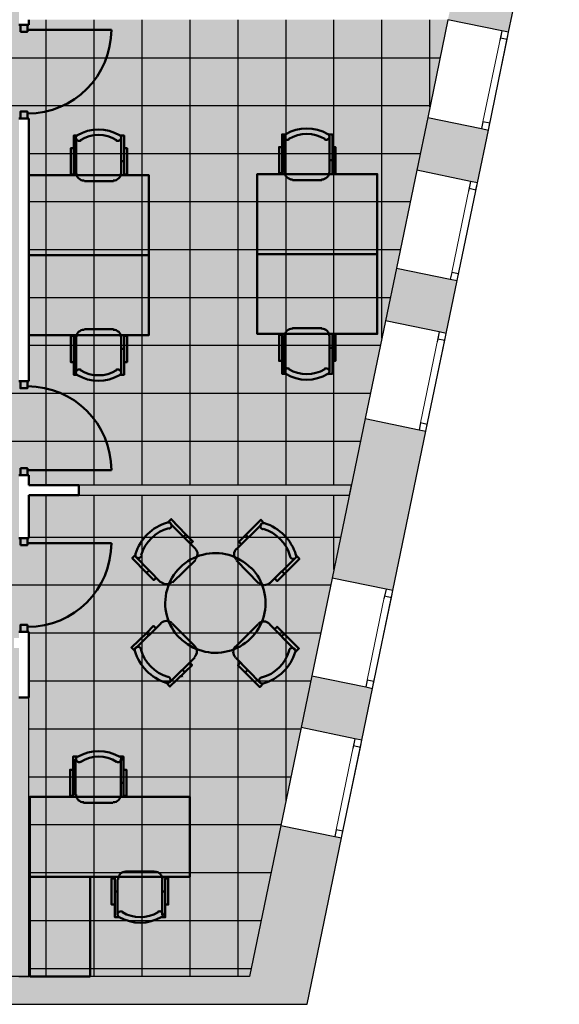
# Model space of a CAD drawing. Header units: metres. Extents: x -1 to 430, y -6 to 34.
# Tile 21 of 22: x 421.41 to 426.82, y 12.84 to 22.7. Entities that reach past the tile are written whole.
import ezdxf

# ---------------------------------------------------------------- set-up
doc = ezdxf.new("R2010")
doc.units = ezdxf.units.M
doc.linetypes.add('CONTINUA', pattern=[0])
doc.linetypes.add('PUNKT', pattern=[6.35, 0, -6.35])
for name, color, linetype, lineweight in [('3D P1 MURS EXISTENTS', 7, 'CONTINUA', 25), ('3D P1 MURS NOUS', 7, 'CONTINUA', 25), ('P1 MOBLES', 7, 'CONTINUA', 25), ('P1 PAVIMENT', 7, 'CONTINUA', 25)]:
    doc.layers.add(name, color=color, linetype=linetype, lineweight=lineweight)

# ---------------------------------------------------------------- blocks, each defined once
blk = doc.blocks.new('OBJETO_COMPLEJO_2')
at = {"layer": 'P1 MOBLES', "color": 202, "linetype": 'CONTINUA', "lineweight": 50, "transparency": 33554687}
for p, q in [((421.9742, 14.9397), (421.9742, 15.2953)), ((422.4271, 15.2953), (422.4271, 14.9397)), ((421.9488, 15.0583), (421.9742, 15.0583)), ((422.4525, 15.0583), (422.4271, 15.0583)), ((422.3467, 14.8593), (422.0546, 14.8593)), ((422.4737, 14.1693), (422.7615, 14.1693)), ((422.3933, 13.7375), (422.3933, 14.0889)), ((422.842, 14.0889), (422.842, 13.7375)), ((422.3679, 13.9703), (422.3933, 13.9703)), ((422.8716, 13.9703), (422.842, 13.9703))]:
    blk.add_line(p, q, dxfattribs=at)
for points in [[(421.9488, 15.1895), (421.9191, 15.1895), (421.9191, 14.927), (421.9488, 14.927), (421.9488, 15.3207), (421.9911, 15.3207)], [(421.9925, 15.3238), (421.9875, 15.3197), (421.9836, 15.3149), (421.9808, 15.3095), (421.979, 15.3037), (421.9784, 15.2977), (421.9789, 15.2916), (421.9806, 15.2857), (421.9836, 15.28), (421.9876, 15.2751), (421.9924, 15.2711), (421.9978, 15.2682), (422.0035, 15.2664), (422.0095, 15.2657), (422.0156, 15.2661), (422.0216, 15.2678), (422.0273, 15.2707)], [(422.3825, 15.2707), (422.3882, 15.2678), (422.3941, 15.2661), (422.4002, 15.2657), (422.4062, 15.2664), (422.412, 15.2682), (422.4174, 15.2711), (422.4221, 15.2751), (422.4262, 15.28), (422.4291, 15.2857), (422.4308, 15.2916), (422.4314, 15.2977), (422.4307, 15.3037), (422.429, 15.3095), (422.4261, 15.3149), (422.4222, 15.3197), (422.4173, 15.3238)], [(422.4525, 15.1895), (422.4821, 15.1895), (422.4821, 14.927), (422.4525, 14.927), (422.4525, 15.3207), (422.4144, 15.3207)], [(421.9784, 14.9418), (421.98, 14.9261), (421.9846, 14.9114), (421.9918, 14.8981), (422.0013, 14.8865), (422.0129, 14.8769), (422.0262, 14.8697), (422.0409, 14.8651), (422.0567, 14.8635)], [(422.3488, 14.8635), (422.3646, 14.8651), (422.3793, 14.8697), (422.3926, 14.8769), (422.4042, 14.8865), (422.4137, 14.8981), (422.421, 14.9114), (422.4255, 14.9261), (422.4271, 14.9418)], [(422.3679, 13.8391), (422.334, 13.8391), (422.334, 14.1016), (422.3679, 14.1016), (422.3679, 13.7121), (422.406, 13.7121)], [(422.4771, 14.1697), (422.4613, 14.1681), (422.4466, 14.1635), (422.4333, 14.1563), (422.4217, 14.1467), (422.4121, 14.1351), (422.4049, 14.1218), (422.4003, 14.1071), (422.3987, 14.0913)], [(422.8432, 14.0913), (422.8417, 14.1071), (422.8371, 14.1218), (422.8299, 14.1351), (422.8203, 14.1467), (422.8087, 14.1563), (422.7954, 14.1635), (422.7807, 14.1681), (422.7649, 14.1697)], [(422.8716, 13.8391), (422.9012, 13.8391), (422.9012, 14.1016), (422.8716, 14.1016), (422.8716, 13.7121), (422.8293, 13.7121)], [(422.4434, 13.7667), (422.4377, 13.7696), (422.4317, 13.7713), (422.4257, 13.7717), (422.4196, 13.771), (422.4139, 13.7692), (422.4085, 13.7663), (422.4037, 13.7623), (422.3997, 13.7574), (422.3968, 13.7517), (422.395, 13.7458), (422.3945, 13.7397), (422.3951, 13.7337), (422.3969, 13.7279), (422.3998, 13.7225), (422.4037, 13.7177), (422.4086, 13.7136)], [(422.8334, 13.7136), (422.8383, 13.7177), (422.8422, 13.7225), (422.8451, 13.7279), (422.8468, 13.7337), (422.8475, 13.7397), (422.847, 13.7458), (422.8452, 13.7517), (422.8423, 13.7574), (422.8383, 13.7623), (422.8335, 13.7663), (422.8281, 13.7692), (422.8224, 13.771), (422.8163, 13.7717), (422.8103, 13.7713), (422.8043, 13.7696), (422.7986, 13.7667)]]:
    blk.add_lwpolyline(points, dxfattribs=at)
for points in [[(421.517, 14.1185), (423.1171, 14.1185), (423.1171, 14.9186), (421.517, 14.9186), (421.517, 14.1185)], [(422.1181, 13.1195), (421.517, 13.1195), (421.517, 14.1185), (422.1181, 14.1185), (422.1181, 13.1195)]]:
    blk.add_lwpolyline(points, close=True, dxfattribs=at)
for centre, radius, start, end in [((422.205, 14.9591), 0.4167, 59.57412, 120.44483), ((422.205, 14.9802), 0.3405, 58.25817, 121.76464), ((422.6209, 14.0741), 0.4167, 239.57365, 300.44552), ((422.6209, 14.053), 0.3405, 238.25814, 301.76508)]:
    blk.add_arc(centre, radius, start, end, dxfattribs=at)
blk = doc.blocks.new('OBJETO_COMPLEJO_3')
at = {"layer": 'P1 MOBLES', "color": 202, "linetype": 'CONTINUA', "lineweight": 50, "transparency": 33554687}
for p, q in [((424.0661, 21.1751), (424.0661, 21.5265)), ((424.5148, 21.5265), (424.5148, 21.1751)), ((424.0407, 21.2937), (424.0661, 21.2937)), ((424.5444, 21.2937), (424.5148, 21.2937)), ((424.4386, 21.0947), (424.1465, 21.0947))]:
    blk.add_line(p, q, dxfattribs=at)
for points in [[(424.0407, 21.4249), (424.0111, 21.4249), (424.0111, 21.1624), (424.0407, 21.1624), (424.0407, 21.5519), (424.0788, 21.5519)], [(424.0753, 21.5563), (424.0704, 21.5522), (424.0664, 21.5474), (424.0636, 21.542), (424.0618, 21.5362), (424.0612, 21.5302), (424.0617, 21.5241), (424.0634, 21.5182), (424.0664, 21.5125), (424.0704, 21.5075), (424.0752, 21.5036), (424.0806, 21.5007), (424.0863, 21.4989), (424.0923, 21.4982), (424.0984, 21.4986), (424.1044, 21.5003), (424.1101, 21.5032)], [(424.4653, 21.5032), (424.471, 21.5003), (424.4769, 21.4986), (424.483, 21.4982), (424.489, 21.4989), (424.4948, 21.5007), (424.5002, 21.5036), (424.505, 21.5075), (424.509, 21.5125), (424.5119, 21.5182), (424.5136, 21.5241), (424.5142, 21.5302), (424.5135, 21.5362), (424.5118, 21.542), (424.5089, 21.5474), (424.505, 21.5522), (424.5001, 21.5563)], [(424.5444, 21.4249), (424.5741, 21.4249), (424.5741, 21.1624), (424.5444, 21.1624), (424.5444, 21.5519), (424.5021, 21.5519)], [(424.0654, 21.1785), (424.067, 21.1628), (424.0716, 21.1481), (424.0788, 21.1348), (424.0884, 21.1232), (424.1, 21.1136), (424.1133, 21.1064), (424.128, 21.1018), (424.1438, 21.1002)], [(424.4359, 21.1002), (424.4516, 21.1018), (424.4663, 21.1064), (424.4796, 21.1136), (424.4912, 21.1232), (424.5008, 21.1348), (424.508, 21.1481), (424.5126, 21.1628), (424.5142, 21.1785)]]:
    blk.add_lwpolyline(points, dxfattribs=at)
blk.add_lwpolyline([(424.9931, 20.3539), (423.792, 20.3539), (423.792, 21.154), (424.9931, 21.154), (424.9931, 20.3539)], close=True, dxfattribs=at)
for centre, radius, start, end in [((424.2878, 21.1958), 0.4167, 59.57383, 120.44578), ((424.2878, 21.2169), 0.3405, 58.2581, 121.76492)]:
    blk.add_arc(centre, radius, start, end, dxfattribs=at)
blk = doc.blocks.new('OBJETO_COMPLEJO_4')
at = {"layer": 'P1 MOBLES', "color": 202, "linetype": 'CONTINUA', "lineweight": 50, "transparency": 33554687}
for p, q in [((424.0661, 19.5327), (424.0661, 19.1813)), ((424.4386, 19.6131), (424.1465, 19.6131)), ((424.5148, 19.1813), (424.5148, 19.5327)), ((424.0407, 19.4141), (424.0661, 19.4141)), ((424.5444, 19.4141), (424.5148, 19.4141))]:
    blk.add_line(p, q, dxfattribs=at)
blk.add_lwpolyline([(424.9931, 20.3539), (423.792, 20.3539), (423.792, 19.5538), (424.9931, 19.5538), (424.9931, 20.3539)], close=True, dxfattribs=at)
for points in [[(424.0407, 19.2829), (424.0111, 19.2829), (424.0111, 19.5454), (424.0407, 19.5454), (424.0407, 19.1559), (424.0788, 19.1559)], [(424.0654, 19.5292), (424.067, 19.545), (424.0716, 19.5597), (424.0788, 19.573), (424.0884, 19.5846), (424.1, 19.5942), (424.1133, 19.6014), (424.128, 19.606), (424.1438, 19.6076)], [(424.4359, 19.6076), (424.4516, 19.606), (424.4663, 19.6014), (424.4796, 19.5942), (424.4912, 19.5846), (424.5008, 19.573), (424.508, 19.5597), (424.5126, 19.545), (424.5142, 19.5292)], [(424.5444, 19.2829), (424.5741, 19.2829), (424.5741, 19.5454), (424.5444, 19.5454), (424.5444, 19.1559), (424.5021, 19.1559)], [(424.0753, 19.1515), (424.0704, 19.1556), (424.0664, 19.1604), (424.0636, 19.1658), (424.0618, 19.1716), (424.0612, 19.1776), (424.0617, 19.1837), (424.0634, 19.1896), (424.0664, 19.1953), (424.0704, 19.2003), (424.0752, 19.2042), (424.0806, 19.2071), (424.0863, 19.2089), (424.0923, 19.2096), (424.0984, 19.2092), (424.1044, 19.2075), (424.1101, 19.2046)], [(424.4653, 19.2046), (424.471, 19.2075), (424.4769, 19.2092), (424.483, 19.2096), (424.489, 19.2089), (424.4948, 19.2071), (424.5002, 19.2042), (424.505, 19.2003), (424.509, 19.1953), (424.5119, 19.1896), (424.5136, 19.1837), (424.5142, 19.1776), (424.5135, 19.1716), (424.5118, 19.1658), (424.5089, 19.1604), (424.505, 19.1556), (424.5001, 19.1515)]]:
    blk.add_lwpolyline(points, dxfattribs=at)
for centre, radius, start, end in [((424.2878, 19.512), 0.4167, 239.55422, 300.42617), ((424.2878, 19.4909), 0.3405, 238.23508, 301.7419)]:
    blk.add_arc(centre, radius, start, end, dxfattribs=at)
blk = doc.blocks.new('OBJETO_COMPLEJO_5')
at = {"layer": 'P1 MOBLES', "color": 202, "linetype": 'CONTINUA', "lineweight": 50, "transparency": 33554687}
for p, q in [((421.9811, 21.1641), (421.9811, 21.5154)), ((422.4298, 21.5154), (422.4298, 21.1641)), ((421.9557, 21.2826), (421.9811, 21.2826)), ((422.4594, 21.2826), (422.4298, 21.2826)), ((422.3536, 21.0836), (422.0615, 21.0836))]:
    blk.add_line(p, q, dxfattribs=at)
for points in [[(421.9557, 21.4138), (421.9261, 21.4138), (421.9261, 21.1514), (421.9557, 21.1514), (421.9557, 21.5408), (421.9938, 21.5408)], [(421.9903, 21.5452), (421.9854, 21.5411), (421.9815, 21.5363), (421.9786, 21.5309), (421.9769, 21.5252), (421.9762, 21.5191), (421.9767, 21.5131), (421.9785, 21.5071), (421.9814, 21.5014), (421.9854, 21.4965), (421.9902, 21.4925), (421.9956, 21.4896), (422.0013, 21.4878), (422.0074, 21.4871), (422.0134, 21.4876), (422.0194, 21.4892), (422.0251, 21.4921)], [(422.3803, 21.4921), (422.386, 21.4892), (422.392, 21.4876), (422.398, 21.4871), (422.4041, 21.4878), (422.4098, 21.4896), (422.4152, 21.4925), (422.42, 21.4965), (422.424, 21.5014), (422.4269, 21.5071), (422.4287, 21.5131), (422.4292, 21.5191), (422.4285, 21.5252), (422.4268, 21.5309), (422.4239, 21.5363), (422.42, 21.5411), (422.4151, 21.5452)], [(422.4594, 21.4138), (422.4891, 21.4138), (422.4891, 21.1514), (422.4594, 21.1514), (422.4594, 21.5408), (422.4171, 21.5408)], [(421.9805, 21.1675), (421.982, 21.1517), (421.9866, 21.137), (421.9938, 21.1237), (422.0034, 21.1121), (422.015, 21.1025), (422.0283, 21.0953), (422.043, 21.0908), (422.0588, 21.0892)], [(422.3509, 21.0892), (422.3667, 21.0908), (422.3814, 21.0953), (422.3947, 21.1025), (422.4062, 21.1121), (422.4158, 21.1237), (422.423, 21.137), (422.4276, 21.1517), (422.4292, 21.1675)]]:
    blk.add_lwpolyline(points, dxfattribs=at)
blk.add_lwpolyline([(422.7082, 20.3428), (421.507, 20.3428), (421.507, 21.1429), (422.7082, 21.1429), (422.7082, 20.3428)], close=True, dxfattribs=at)
for centre, radius, start, end in [((422.2028, 21.1847), 0.4167, 59.57383, 120.44578), ((422.2028, 21.2059), 0.3405, 58.2581, 121.76492)]:
    blk.add_arc(centre, radius, start, end, dxfattribs=at)
blk = doc.blocks.new('OBJETO_COMPLEJO_6')
at = {"layer": 'P1 MOBLES', "color": 202, "linetype": 'CONTINUA', "lineweight": 50, "transparency": 33554687}
for p, q in [((422.3536, 19.602), (422.0615, 19.602)), ((421.9811, 19.5216), (421.9811, 19.1702)), ((422.4298, 19.1702), (422.4298, 19.5216)), ((421.9557, 19.4031), (421.9811, 19.4031)), ((422.4594, 19.4031), (422.4298, 19.4031))]:
    blk.add_line(p, q, dxfattribs=at)
blk.add_lwpolyline([(422.7082, 20.3428), (421.507, 20.3428), (421.507, 19.5428), (422.7082, 19.5428), (422.7082, 20.3428)], close=True, dxfattribs=at)
for points in [[(421.9557, 19.2718), (421.9261, 19.2718), (421.9261, 19.5343), (421.9557, 19.5343), (421.9557, 19.1448), (421.9938, 19.1448)], [(421.9805, 19.5182), (421.982, 19.534), (421.9866, 19.5487), (421.9938, 19.562), (422.0034, 19.5736), (422.015, 19.5831), (422.0283, 19.5903), (422.043, 19.5949), (422.0588, 19.5965)], [(422.3509, 19.5965), (422.3667, 19.5949), (422.3814, 19.5903), (422.3947, 19.5831), (422.4062, 19.5736), (422.4158, 19.562), (422.423, 19.5487), (422.4276, 19.534), (422.4292, 19.5182)], [(422.4594, 19.2718), (422.4891, 19.2718), (422.4891, 19.5343), (422.4594, 19.5343), (422.4594, 19.1448), (422.4171, 19.1448)], [(421.9903, 19.1404), (421.9854, 19.1445), (421.9815, 19.1493), (421.9786, 19.1547), (421.9769, 19.1605), (421.9762, 19.1665), (421.9767, 19.1726), (421.9785, 19.1786), (421.9814, 19.1842), (421.9854, 19.1892), (421.9902, 19.1931), (421.9956, 19.196), (422.0013, 19.1979), (422.0074, 19.1986), (422.0134, 19.1981), (422.0194, 19.1964), (422.0251, 19.1935)], [(422.3803, 19.1935), (422.386, 19.1964), (422.392, 19.1981), (422.398, 19.1986), (422.4041, 19.1979), (422.4098, 19.196), (422.4152, 19.1931), (422.42, 19.1892), (422.424, 19.1842), (422.4269, 19.1786), (422.4287, 19.1726), (422.4292, 19.1665), (422.4285, 19.1605), (422.4268, 19.1547), (422.4239, 19.1493), (422.42, 19.1445), (422.4151, 19.1404)]]:
    blk.add_lwpolyline(points, dxfattribs=at)
for centre, radius, start, end in [((422.2028, 19.501), 0.4167, 239.55422, 300.42617), ((422.2028, 19.4798), 0.3405, 238.23508, 301.7419)]:
    blk.add_arc(centre, radius, start, end, dxfattribs=at)
blk = doc.blocks.new('TRAMA_1')
at = {"layer": 'P1 PAVIMENT', "linetype": 'CONTINUA', "lineweight": 25, "transparency": 33554687}
for points in [[(422.6338, 21.6), (422.64, 21.6063), (422.6463, 21.6), (422.64, 21.5938)], [(425.0337, 21.6), (425.04, 21.6063), (425.0462, 21.6), (425.04, 21.5938)], [(422.6338, 19.2), (422.64, 19.2063), (422.6463, 19.2), (422.64, 19.1937)], [(422.6338, 16.8), (422.64, 16.8062), (422.6463, 16.8), (422.64, 16.7938)], [(422.6338, 14.4), (422.64, 14.4062), (422.6463, 14.4), (422.64, 14.3938)]]:
    blk.add_hatch(color=7, dxfattribs=at).paths.add_polyline_path(points, flags=16)
at = {"layer": 'P1 PAVIMENT', "color": 7, "linetype": 'CONTINUA', "lineweight": 25, "transparency": 33554687}
for p, q in [((421.68, 21.6), (421.68, 22.7007)), ((422.16, 21.6), (422.16, 22.7007)), ((422.64, 21.6), (422.64, 22.7007)), ((423.12, 21.6), (423.12, 22.7007)), ((423.6, 21.6), (423.6, 22.7007)), ((424.08, 21.6), (424.08, 22.7007)), ((424.56, 21.6), (424.56, 22.7007)), ((425.04, 21.6), (425.04, 22.7007)), ((425.52, 21.8279), (425.52, 22.7007)), ((420, 22.32), (422.4, 22.32)), ((422.4, 22.32), (424.8, 22.32)), ((424.8, 22.32), (425.622, 22.32)), ((420, 21.84), (422.4, 21.84)), ((422.4, 21.84), (424.8, 21.84)), ((424.8, 21.84), (425.5225, 21.84)), ((421.68, 19.2), (421.68, 21.6)), ((422.16, 19.2), (422.16, 21.6)), ((422.64, 19.2), (422.64, 21.6)), ((423.12, 19.2), (423.12, 21.6)), ((423.6, 19.2), (423.6, 21.6)), ((424.08, 19.2), (424.08, 21.6)), ((424.56, 19.2), (424.56, 21.6)), ((425.04, 19.5117), (425.04, 21.6)), ((421.507, 21.36), (422.4, 21.36)), ((422.4, 21.36), (424.8, 21.36)), ((424.8, 21.36), (425.423, 21.36)), ((421.507, 20.88), (422.4, 20.88)), ((422.4, 20.88), (424.8, 20.88)), ((424.8, 20.88), (425.3236, 20.88)), ((421.507, 20.4), (422.4, 20.4)), ((422.4, 20.4), (424.8, 20.4)), ((424.8, 20.4), (425.2241, 20.4)), ((421.507, 19.92), (422.4, 19.92)), ((422.4, 19.92), (424.8, 19.92)), ((424.8, 19.92), (425.1246, 19.92)), ((421.507, 19.44), (422.4, 19.44)), ((422.4, 19.44), (424.8, 19.44)), ((424.8, 19.44), (425.0251, 19.44)), ((421.68, 18.0395), (421.68, 19.2)), ((422.16, 18.0395), (422.16, 19.2)), ((422.64, 18.0395), (422.64, 19.2)), ((423.12, 18.0395), (423.12, 19.2)), ((423.6, 18.0395), (423.6, 19.2)), ((424.08, 18.0395), (424.08, 19.2)), ((424.56, 18.0395), (424.56, 19.2)), ((422.4, 18.96), (424.8, 18.96)), ((424.8, 18.96), (424.9257, 18.96)), ((422.4, 18.48), (424.8, 18.48)), ((424.8, 18.48), (424.8262, 18.48)), ((421.68, 16.8), (421.68, 17.9395)), ((422.16, 16.8), (422.16, 17.9395)), ((422.64, 16.8), (422.64, 17.9395)), ((423.12, 16.8), (423.12, 17.9395)), ((423.6, 16.8), (423.6, 17.9395)), ((424.08, 16.8), (424.08, 17.9395)), ((424.56, 17.1956), (424.56, 17.9395)), ((421.507, 17.52), (422.4, 17.52)), ((422.4, 17.52), (424.6272, 17.52)), ((422.4, 17.04), (424.5278, 17.04)), ((421.68, 14.4), (421.68, 16.8)), ((422.16, 14.4), (422.16, 16.8)), ((422.64, 14.4), (422.64, 16.8)), ((423.12, 14.4), (423.12, 16.8)), ((423.6, 14.4), (423.6, 16.8)), ((424.08, 14.8794), (424.08, 16.8)), ((421.507, 16.56), (422.4, 16.56)), ((422.4, 16.56), (424.4283, 16.56)), ((421.507, 16.08), (422.4, 16.08)), ((422.4, 16.08), (424.3288, 16.08)), ((421.507, 15.6), (422.4, 15.6)), ((422.4, 15.6), (424.2293, 15.6)), ((421.507, 15.12), (422.4, 15.12)), ((422.4, 15.12), (424.1299, 15.12)), ((421.507, 14.64), (422.4, 14.64)), ((422.4, 14.64), (424.0304, 14.64)), ((421.68, 13.1206), (421.68, 14.4)), ((422.16, 13.1206), (422.16, 14.4)), ((422.64, 13.1206), (422.64, 14.4)), ((423.12, 13.1206), (423.12, 14.4)), ((423.6, 13.1206), (423.6, 14.4)), ((421.507, 14.16), (422.4, 14.16)), ((422.4, 14.16), (423.9309, 14.16)), ((421.507, 13.68), (422.4, 13.68)), ((422.4, 13.68), (423.8314, 13.68)), ((421.507, 13.2), (422.4, 13.2)), ((422.4, 13.2), (423.732, 13.2))]:
    blk.add_line(p, q, dxfattribs=at)
for points in [[(420, 18.96), (421.1695, 18.96), (421.1695, 18.96), (421.374, 18.96), (421.374, 18.96), (422.4, 18.96)], [(420, 18.48), (421.1106, 18.48), (421.1106, 18.48), (421.3508, 18.48), (421.3508, 18.48), (422.4, 18.48)], [(420, 17.04), (421.2812, 17.04), (421.2812, 17.04), (422.4, 17.04)]]:
    blk.add_lwpolyline(points, dxfattribs=at)

msp = doc.modelspace()

# ---------------------------------------------------------------- hatches: boundary and pattern name
at = {"layer": '3D P1 MURS EXISTENTS', "linetype": 'CONTINUA', "lineweight": 18, "true_color": 0xa0a0a0, "transparency": 33554687}
for points in [[(425.7009, 22.7009), (426.308, 22.5751), (426.6404, 24.179), (426.0333, 24.3048)], [(426.1051, 21.5959), (425.498, 21.7217), (425.3883, 21.1925), (425.9954, 21.0667)], [(425.0759, 19.685), (425.683, 19.5591), (425.7925, 20.0875), (425.1854, 20.2133)], [(425.4801, 18.5799), (424.873, 18.7058), (424.5422, 17.1097), (425.1493, 16.9839)], [(424.2317, 15.6115), (424.8388, 15.4857), (424.9464, 16.0047), (424.3393, 16.1305)], [(424.2907, 12.8406), (424.6359, 14.5065), (424.0288, 14.6323), (423.6575, 12.8406)], [(398.2417, 12.8406), (423.6575, 12.8406), (423.7155, 13.1206), (398.2972, 13.1206)]]:
    msp.add_hatch(color=253, dxfattribs=at).paths.add_polyline_path(points)
at = {"layer": '3D P1 MURS NOUS', "linetype": 'CONTINUA', "lineweight": 18, "true_color": 0x006e00, "transparency": 33554687}
for points in [[(422.007, 17.9395), (424.7142, 17.9395), (424.7349, 18.0395), (422.007, 18.0395)], [(421.407, 15.9116), (421.407, 13.1206), (421.507, 13.1206), (421.507, 15.9116)]]:
    msp.add_hatch(color=96, dxfattribs=at).paths.add_polyline_path(points)
at = {"layer": 'P1 PAVIMENT', "linetype": 'CONTINUA', "lineweight": 25, "true_color": 0xa8d1ff, "transparency": 33554687}
h = msp.add_hatch(color=141, dxfattribs=at)
h.paths.add_polyline_path([(410.8472, 18.0827), (410.5993, 18.2166), (410.5542, 18.2441), (410.5897, 18.3045), (410.6341, 18.2774), (410.8788, 18.1451), (411.1301, 18.0259), (411.3873, 17.9199), (411.6497, 17.8276), (411.9165, 17.7491), (412.1871, 17.6847), (412.4607, 17.6346), (412.7365, 17.5988), (413.0138, 17.5776), (413.3066, 17.5705), (413.3066, 21.3124), (412.6165, 21.2595), (411.2065, 20.8204), (411.2066, 20.8197), (410.3864, 20.7495), (409.747, 21.1763), (409.747, 18.3096), (409.7493, 18.3096), (409.7493, 18.2396), (409.747, 18.2396), (409.747, 18.1095), (409.627, 18.1095), (409.627, 22.0762), (409.5179, 22.1774), (409.3185, 22.3439), (409.1106, 22.4998), (408.8949, 22.6445), (408.6719, 22.7778), (408.4422, 22.8992), (408.2065, 23.0084), (407.9654, 23.1051), (407.7196, 23.1891), (407.507, 23.2495), (407.51, 23.2607), (407.507, 23.2617), (407.507, 24.1595), (406.177, 24.1595), (406.177, 23.4195), (404.2866, 23.4195), (404.2866, 23.5195), (404.3366, 23.5195), (404.3366, 28.0782), (401.2607, 28.0782), (400.3575, 23.5195), (403.3466, 23.5195), (403.3466, 23.4195), (400.3377, 23.4195), (399.0648, 16.995), (399.9816, 16.8917), (399.9704, 16.7924), (399.0453, 16.8966), (398.2972, 13.1206), (400.936, 13.1206), (400.936, 13.4555), (400.9022, 13.4677), (400.872, 13.4852), (400.8452, 13.5077), (400.8227, 13.5345), (400.8053, 13.5647), (400.7933, 13.5976), (400.7872, 13.632), (400.7872, 13.6669), (400.7933, 13.7014), (400.8053, 13.7342), (400.8227, 13.7645), (400.8452, 13.7912), (400.872, 13.8137), (400.9022, 13.8312), (400.936, 13.8435), (400.936, 16.6836), (400.9045, 16.6871), (400.9157, 16.7865), (402.3914, 16.6203), (402.3802, 16.5209), (401.036, 16.6723), (401.036, 13.8442), (401.0717, 13.8312), (401.102, 13.8137), (401.1288, 13.7912), (401.1512, 13.7645), (401.1687, 13.7342), (401.1807, 13.7014), (401.1867, 13.6669), (401.1867, 13.632), (401.1807, 13.5976), (401.1687, 13.5647), (401.1512, 13.5345), (401.1288, 13.5077), (401.102, 13.4852), (401.0717, 13.4677), (401.036, 13.4547), (401.036, 13.1206), (403.3696, 13.1206), (403.3696, 16.4095), (403.3143, 16.4157), (403.3255, 16.5151), (403.3752, 16.5095), (404.7972, 16.5095), (404.7972, 16.4095), (403.4696, 16.4095), (403.4696, 13.1206), (405.7872, 13.1206), (405.7872, 13.455), (405.7522, 13.4677), (405.722, 13.4852), (405.6952, 13.5077), (405.6727, 13.5345), (405.6553, 13.5647), (405.6433, 13.5976), (405.6372, 13.632), (405.6372, 13.6669), (405.6433, 13.7014), (405.6553, 13.7342), (405.6727, 13.7645), (405.6952, 13.7912), (405.722, 13.8137), (405.7522, 13.8312), (405.7872, 13.8439), (405.7872, 16.4095), (405.7372, 16.4095), (405.7372, 16.5095), (405.9383, 16.5095), (405.9383, 16.4095), (405.8872, 16.4095), (405.8872, 13.8437), (405.9217, 13.8312), (405.952, 13.8137), (405.9788, 13.7912), (406.0023, 13.7631), (407.3616, 13.7631), (407.3616, 13.1206), (408.2373, 13.1206), (408.2373, 16.4095), (406.8783, 16.4095), (406.8783, 16.5095), (409.695, 16.5095), (409.695, 16.4095), (408.3373, 16.4095), (408.3373, 13.1206), (410.685, 13.1206), (410.685, 13.4546), (410.649, 13.4677), (410.6187, 13.4852), (410.5919, 13.5077), (410.5695, 13.5345), (410.552, 13.5647), (410.54, 13.5976), (410.534, 13.632), (410.534, 13.6669), (410.54, 13.7014), (410.552, 13.7342), (410.5695, 13.7645), (410.5919, 13.7912), (410.6187, 13.8137), (410.649, 13.8312), (410.685, 13.8443), (410.685, 16.4095), (410.635, 16.4095), (410.635, 16.5095), (410.8361, 16.5095), (410.8361, 16.4095), (410.785, 16.4095), (410.785, 13.8434), (410.8185, 13.8312), (410.8487, 13.8137), (410.8755, 13.7912), (410.898, 13.7645), (410.9154, 13.7342), (410.9274, 13.7014), (410.9335, 13.6669), (410.9335, 13.632), (410.9274, 13.5976), (410.9154, 13.5647), (410.898, 13.5345), (410.8755, 13.5077), (410.8487, 13.4852), (410.8185, 13.4677), (410.785, 13.4555), (410.785, 13.1206), (413.3874, 13.1206), (413.3874, 16.4095), (411.7361, 16.4095), (411.7361, 16.5095), (415.0981, 16.5095), (415.0981, 16.4095), (413.4874, 16.4095), (413.4874, 13.1206), (416.0881, 13.1206), (416.0881, 13.4547), (416.0522, 13.4677), (416.022, 13.4852), (415.9952, 13.5077), (415.9727, 13.5345), (415.9553, 13.5647), (415.9433, 13.5976), (415.9372, 13.632), (415.9372, 13.6669), (415.9433, 13.7014), (415.9553, 13.7342), (415.9727, 13.7645), (415.9952, 13.7912), (416.022, 13.8137), (416.0522, 13.8312), (416.0881, 13.8442), (416.0881, 16.4095), (416.0381, 16.4095), (416.0381, 16.5095), (416.2381, 16.5095), (416.2381, 16.4095), (416.1881, 16.4095), (416.1881, 13.8434), (416.2217, 13.8312), (416.252, 13.8137), (416.2788, 13.7912), (416.3012, 13.7645), (416.3187, 13.7342), (416.3307, 13.7014), (416.3367, 13.6669), (416.3367, 13.632), (416.3307, 13.5976), (416.3187, 13.5647), (416.3012, 13.5345), (416.2788, 13.5077), (416.252, 13.4852), (416.2217, 13.4677), (416.1881, 13.4555), (416.1881, 13.1206), (418.4973, 13.1206), (418.4973, 16.4095), (417.1781, 16.4095), (417.1781, 16.5095), (420.417, 16.5095), (420.417, 16.4095), (418.5973, 16.4095), (418.5973, 13.1206), (421.407, 13.1206), (421.407, 16.4095), (421.357, 16.4095), (421.357, 16.5095), (421.407, 16.5095), (421.407, 16.5695), (421.507, 16.5695), (421.507, 13.1206), (423.7155, 13.1206), (424.7142, 17.9395), (421.507, 17.9395), (421.507, 17.5095), (421.407, 17.5095), (421.407, 18.1395), (421.507, 18.1395), (421.507, 18.0395), (424.7349, 18.0395), (425.7009, 22.7007), (421.507, 22.7007), (421.507, 22.6507), (421.407, 22.6507), (421.407, 22.8007), (425.7216, 22.8007), (426.8153, 28.0782), (421.507, 28.0782), (421.507, 23.7407), (421.337, 23.7407), (421.337, 24.2395), (417.447, 24.2395), (417.447, 23.4895), (416.517, 23.4895), (416.517, 22.0695), (416.0484, 22.0695), (416.0484, 19.5653), (415.9784, 19.5653), (415.9784, 22.0695), (415.647, 22.0695), (414.1734, 21.4995), (413.4066, 21.32), (413.4066, 17.5741), (413.5699, 17.5787), (413.8472, 17.601), (414.1228, 17.6379), (414.3962, 17.6891), (414.6665, 17.7546), (414.9331, 17.8341), (415.1951, 17.9275), (415.4518, 18.0344), (415.7026, 18.1546), (415.9468, 18.2878), (416.1837, 18.4336), (416.2078, 18.4503), (415.9784, 18.7725), (415.9784, 18.7978), (416.0484, 18.7978), (416.0484, 18.7948), (416.2654, 18.49), (416.2666, 18.4909), (416.3059, 18.4331), (416.2489, 18.3925), (416.2484, 18.3932), (416.2219, 18.375), (415.9819, 18.2273), (415.7346, 18.0923), (415.4804, 17.9705), (415.2203, 17.8621), (414.9548, 17.7675), (414.6848, 17.687), (414.4109, 17.6206), (414.1339, 17.5687), (413.8546, 17.5314), (413.5737, 17.5087), (413.292, 17.5008), (413.0103, 17.5076), (412.7293, 17.5292), (412.4499, 17.5654), (412.1727, 17.6162), (411.8985, 17.6815), (411.6282, 17.761), (411.3623, 17.8545), (411.1018, 17.9618)])
h.paths.add_polyline_path([(410.7119, 18.0491), (410.8502, 18.0491), (410.939, 17.9432), (410.9609, 17.9054), (410.9758, 17.8643), (410.9834, 17.8213), (410.9834, 17.7776), (410.9758, 17.7346), (410.9609, 17.6935), (410.939, 17.6557), (410.911, 17.6222), (410.8775, 17.5942), (410.8396, 17.5723), (410.7986, 17.5574), (410.7556, 17.5498), (410.7119, 17.5498), (410.6689, 17.5574), (410.6278, 17.5723), (410.59, 17.5942), (410.5565, 17.6222), (410.5284, 17.6557), (410.5066, 17.6935), (410.4916, 17.7346), (410.484, 17.7776), (410.484, 17.8213), (410.4916, 17.8643), (410.5066, 17.9054), (410.5284, 17.9432), (410.5565, 17.9767), (410.59, 18.0048), (410.6278, 18.0266), (410.6689, 18.0416)], flags=16)
h.paths.add_polyline_path([(410.8472, 18.0827), (410.7119, 18.0491), (410.8054, 18.1025)], flags=16)
h.paths.add_polyline_path([(406.0367, 13.6669), (406.0367, 13.632), (406.0307, 13.5976), (406.0187, 13.5647), (406.0012, 13.5345), (405.9788, 13.5077), (405.952, 13.4852), (405.9217, 13.4677), (405.8872, 13.4552), (405.8872, 13.1206), (406.0743, 13.1206), (406.0743, 13.7206), (406.0753, 13.7331), (406.0191, 13.7331), (406.0307, 13.7014)])
h.paths.add_polyline_path([(421.407, 19.0795), (421.407, 21.7107), (421.507, 21.7107), (421.507, 19.0795)], flags=16)
h.paths.add_polyline_path([(405.6098, 17.6935), (405.5949, 17.7346), (405.5873, 17.7776), (405.5873, 17.8213), (405.5949, 17.8643), (405.6098, 17.9054), (405.6317, 17.9432), (405.6598, 17.9767), (405.6932, 18.0048), (405.7311, 18.0266), (405.7721, 18.0416), (405.8151, 18.0491), (405.8588, 18.0491), (405.9019, 18.0416), (405.9429, 18.0266), (405.9807, 18.0048), (406.0142, 17.9767), (406.0423, 17.9432), (406.0641, 17.9054), (406.0791, 17.8643), (406.0867, 17.8213), (406.0867, 17.7776), (406.0791, 17.7346), (406.0641, 17.6935), (406.0423, 17.6557), (406.0142, 17.6222), (405.9807, 17.5942), (405.9429, 17.5723), (405.9019, 17.5574), (405.8588, 17.5498), (405.8151, 17.5498), (405.7721, 17.5574), (405.7311, 17.5723), (405.6932, 17.5942), (405.6598, 17.6222), (405.6317, 17.6557)], flags=16)
h.paths.add_polyline_path([(400.9651, 17.5498), (400.9221, 17.5574), (400.8811, 17.5723), (400.8432, 17.5942), (400.8098, 17.6222), (400.7817, 17.6557), (400.7598, 17.6935), (400.7449, 17.7346), (400.7373, 17.7776), (400.7373, 17.8213), (400.7449, 17.8643), (400.7598, 17.9054), (400.7817, 17.9432), (400.8098, 17.9767), (400.8432, 18.0048), (400.8811, 18.0266), (400.9221, 18.0416), (400.9651, 18.0491), (401.0088, 18.0491), (401.0519, 18.0416), (401.0929, 18.0266), (401.1307, 18.0048), (401.1642, 17.9767), (401.1923, 17.9432), (401.2141, 17.9054), (401.2291, 17.8643), (401.2367, 17.8213), (401.2367, 17.7776), (401.2291, 17.7346), (401.2141, 17.6935), (401.1923, 17.6557), (401.1642, 17.6222), (401.1307, 17.5942), (401.0929, 17.5723), (401.0519, 17.5574), (401.0088, 17.5498)], flags=16)
h.paths.add_polyline_path([(421.2191, 24.0054), (421.2341, 23.9643), (421.2417, 23.9213), (421.2417, 23.8776), (421.2341, 23.8346), (421.2191, 23.7935), (421.1973, 23.7557), (421.1692, 23.7222), (421.1357, 23.6942), (421.0979, 23.6723), (421.0569, 23.6574), (421.0138, 23.6498), (420.9701, 23.6498), (420.9271, 23.6574), (420.8861, 23.6723), (420.8482, 23.6942), (420.8148, 23.7222), (420.7867, 23.7557), (420.7648, 23.7935), (420.7499, 23.8346), (420.7423, 23.8776), (420.7423, 23.9213), (420.7499, 23.9643), (420.7648, 24.0054), (420.7867, 24.0432), (420.8148, 24.0767), (420.8482, 24.1048), (420.8861, 24.1266), (420.9271, 24.1416), (420.9701, 24.1491), (421.0138, 24.1491), (421.0569, 24.1416), (421.0979, 24.1266), (421.1357, 24.1048), (421.1692, 24.0767), (421.1973, 24.0432)], flags=16)
h.paths.add_polyline_path([(401.1219, 23.6174), (401.0788, 23.6098), (401.0351, 23.6098), (400.9921, 23.6174), (400.9511, 23.6323), (400.9132, 23.6542), (400.8798, 23.6822), (400.8517, 23.7157), (400.8298, 23.7535), (400.8149, 23.7946), (400.8073, 23.8376), (400.8073, 23.8813), (400.8149, 23.9243), (400.8298, 23.9654), (400.8517, 24.0032), (400.8798, 24.0367), (400.9132, 24.0648), (400.9511, 24.0866), (400.9921, 24.1016), (401.0351, 24.1091), (401.0788, 24.1091), (401.1219, 24.1016), (401.1629, 24.0866), (401.2007, 24.0648), (401.2342, 24.0367), (401.2623, 24.0032), (401.2841, 23.9654), (401.2991, 23.9243), (401.3067, 23.8813), (401.3067, 23.8376), (401.2991, 23.7946), (401.2841, 23.7535), (401.2623, 23.7157), (401.2342, 23.6822), (401.2007, 23.6542), (401.1629, 23.6323)], flags=16)
h.paths.add_polyline_path([(420.8148, 17.9767), (420.8482, 18.0048), (420.8861, 18.0266), (420.9271, 18.0416), (420.9701, 18.0491), (421.0138, 18.0491), (421.0569, 18.0416), (421.0979, 18.0266), (421.1357, 18.0048), (421.1692, 17.9767), (421.1973, 17.9432), (421.2191, 17.9054), (421.2341, 17.8643), (421.2417, 17.8213), (421.2417, 17.7776), (421.2341, 17.7346), (421.2191, 17.6935), (421.1973, 17.6557), (421.1692, 17.6222), (421.1357, 17.5942), (421.0979, 17.5723), (421.0569, 17.5574), (421.0138, 17.5498), (420.9701, 17.5498), (420.9271, 17.5574), (420.8861, 17.5723), (420.8482, 17.5942), (420.8148, 17.6222), (420.7867, 17.6557), (420.7648, 17.6935), (420.7499, 17.7346), (420.7423, 17.7776), (420.7423, 17.8213), (420.7499, 17.8643), (420.7648, 17.9054), (420.7867, 17.9432)], flags=16)
h.paths.add_polyline_path([(420.9072, 14.3877), (420.877, 14.4052), (420.8502, 14.4277), (420.8277, 14.4545), (420.8103, 14.4847), (420.7983, 14.5176), (420.7922, 14.552), (420.7922, 14.5869), (420.7983, 14.6214), (420.8103, 14.6542), (420.8277, 14.6845), (420.8502, 14.7112), (420.877, 14.7337), (420.9072, 14.7512), (420.9401, 14.7631), (420.9745, 14.7692), (421.0095, 14.7692), (421.0439, 14.7631), (421.0767, 14.7512), (421.107, 14.7337), (421.1338, 14.7112), (421.1562, 14.6845), (421.1737, 14.6542), (421.1857, 14.6214), (421.1917, 14.5869), (421.1917, 14.552), (421.1857, 14.5176), (421.1737, 14.4847), (421.1562, 14.4545), (421.1338, 14.4277), (421.107, 14.4052), (421.0767, 14.3877), (421.0439, 14.3758), (421.0095, 14.3697), (420.9745, 14.3697), (420.9401, 14.3758)], flags=16)
h.paths.add_polyline_path([(416.3142, 17.6222), (416.2807, 17.5942), (416.2429, 17.5723), (416.2019, 17.5574), (416.1588, 17.5498), (416.1151, 17.5498), (416.0721, 17.5574), (416.0311, 17.5723), (415.9932, 17.5942), (415.9598, 17.6222), (415.9317, 17.6557), (415.9098, 17.6935), (415.8949, 17.7346), (415.8873, 17.7776), (415.8873, 17.8213), (415.8949, 17.8643), (415.9098, 17.9054), (415.9317, 17.9432), (415.9598, 17.9767), (415.9932, 18.0048), (416.0311, 18.0266), (416.0721, 18.0416), (416.1151, 18.0491), (416.1588, 18.0491), (416.2019, 18.0416), (416.2429, 18.0266), (416.2807, 18.0048), (416.3142, 17.9767), (416.3423, 17.9432), (416.3641, 17.9054), (416.3791, 17.8643), (416.3867, 17.8213), (416.3867, 17.7776), (416.3791, 17.7346), (416.3641, 17.6935), (416.3423, 17.6557)], flags=16)
h.paths.add_polyline_path([(410.8472, 18.0827), (410.9092, 18.0491), (410.8502, 18.0491), (410.8054, 18.1025), (410.7119, 18.0491)])

# ---------------------------------------------------------------- linework, layer by layer
at = {"layer": '3D P1 MURS EXISTENTS', "color": 7, "linetype": 'CONTINUA', "lineweight": 25, "transparency": 33554687}
for p, q in [((426.308, 22.5751), (426.6404, 24.179)), ((425.7009, 22.7009), (425.498, 21.7217)), ((426.2395, 22.5893), (425.7009, 22.7009)), ((426.308, 22.5751), (426.2395, 22.5893)), ((426.1051, 21.5959), (426.308, 22.5751)), ((425.498, 21.7217), (425.3883, 21.1925)), ((425.498, 21.7217), (426.0365, 21.6101)), ((425.9954, 21.0667), (426.1051, 21.5959)), ((426.0365, 21.6101), (426.1051, 21.5959)), ((425.3883, 21.1925), (425.1854, 20.2133)), ((425.9269, 21.0809), (425.3883, 21.1925)), ((425.7925, 20.0875), (425.9954, 21.0667)), ((425.9954, 21.0667), (425.9269, 21.0809)), ((425.1854, 20.2133), (425.0759, 19.685)), ((425.1854, 20.2133), (425.724, 20.1017)), ((425.683, 19.5591), (425.7925, 20.0875)), ((425.724, 20.1017), (425.7925, 20.0875)), ((425.0759, 19.685), (424.873, 18.7058)), ((425.6145, 19.5733), (425.0759, 19.685)), ((425.4801, 18.5799), (425.683, 19.5591)), ((425.683, 19.5591), (425.6145, 19.5733)), ((424.873, 18.7058), (424.5422, 17.1097)), ((424.873, 18.7058), (425.4115, 18.5941)), ((425.1493, 16.9839), (425.4801, 18.5799)), ((425.4115, 18.5941), (425.4801, 18.5799)), ((424.5422, 17.1097), (424.3393, 16.1305)), ((425.0808, 16.9981), (424.5422, 17.1097)), ((424.9464, 16.0047), (425.1493, 16.9839)), ((425.1493, 16.9839), (425.0808, 16.9981)), ((424.3393, 16.1305), (424.2317, 15.6115)), ((424.3393, 16.1305), (424.8778, 16.0189)), ((424.8388, 15.4857), (424.9464, 16.0047)), ((424.8778, 16.0189), (424.9464, 16.0047)), ((424.2317, 15.6115), (424.0288, 14.6323)), ((424.7703, 15.4999), (424.2317, 15.6115)), ((424.6359, 14.5065), (424.8388, 15.4857)), ((424.8388, 15.4857), (424.7703, 15.4999)), ((424.0288, 14.6323), (423.7155, 13.1206)), ((424.0288, 14.6323), (424.5674, 14.5207)), ((424.2907, 12.8406), (424.6359, 14.5065)), ((424.5674, 14.5207), (424.6359, 14.5065)), ((423.7155, 13.1206), (398.2972, 13.1206)), ((398.2417, 12.8406), (423.6575, 12.8406)), ((423.6575, 12.8406), (424.2907, 12.8406))]:
    msp.add_line(p, q, dxfattribs=at)
at = {"layer": '3D P1 MURS EXISTENTS', "color": 7, "linetype": 'PUNKT', "lineweight": 25, "transparency": 33554687}
for p, q in [((426.2395, 22.5893), (426.0365, 21.6101)), ((426.308, 22.5751), (426.2395, 22.5893)), ((426.1051, 21.5959), (426.308, 22.5751)), ((426.0365, 21.6101), (426.1051, 21.5959)), ((425.9269, 21.0809), (425.724, 20.1017)), ((425.7925, 20.0875), (425.9954, 21.0667)), ((425.9954, 21.0667), (425.9269, 21.0809)), ((425.724, 20.1017), (425.7925, 20.0875)), ((425.6145, 19.5733), (425.4115, 18.5941)), ((425.4801, 18.5799), (425.683, 19.5591)), ((425.683, 19.5591), (425.6145, 19.5733)), ((425.4115, 18.5941), (425.4801, 18.5799)), ((425.0808, 16.9981), (424.8778, 16.0189)), ((424.9464, 16.0047), (425.1493, 16.9839)), ((425.1493, 16.9839), (425.0808, 16.9981)), ((424.8778, 16.0189), (424.9464, 16.0047)), ((424.7703, 15.4999), (424.5674, 14.5207)), ((424.6359, 14.5065), (424.8388, 15.4857)), ((424.8388, 15.4857), (424.7703, 15.4999)), ((424.5674, 14.5207), (424.6359, 14.5065))]:
    msp.add_line(p, q, dxfattribs=at)
at = {"layer": '3D P1 MURS EXISTENTS', "color": 7, "linetype": 'CONTINUA', "lineweight": 25, "transparency": 33554687}
for points in [[(426.2938, 22.5065), (426.308, 22.5751), (426.2395, 22.5893), (426.2253, 22.5207), (426.2938, 22.5065)], [(426.1051, 21.5959), (426.1193, 21.6644), (426.0507, 21.6786), (426.0365, 21.6101), (426.1051, 21.5959)], [(425.9812, 20.9981), (425.9954, 21.0667), (425.9269, 21.0809), (425.9127, 21.0123), (425.9812, 20.9981)], [(425.7925, 20.0875), (425.8067, 20.156), (425.7382, 20.1702), (425.724, 20.1017), (425.7925, 20.0875)], [(425.6688, 19.4906), (425.683, 19.5591), (425.6145, 19.5733), (425.6003, 19.5048), (425.6688, 19.4906)], [(425.4801, 18.5799), (425.4943, 18.6485), (425.4257, 18.6627), (425.4115, 18.5941), (425.4801, 18.5799)], [(425.1351, 16.9153), (425.1493, 16.9839), (425.0808, 16.9981), (425.0666, 16.9295), (425.1351, 16.9153)], [(424.9464, 16.0047), (424.9606, 16.0732), (424.892, 16.0874), (424.8778, 16.0189), (424.9464, 16.0047)], [(424.8246, 15.4172), (424.8388, 15.4857), (424.7703, 15.4999), (424.7561, 15.4314), (424.8246, 15.4172)], [(424.6359, 14.5065), (424.6501, 14.575), (424.5816, 14.5893), (424.5674, 14.5207), (424.6359, 14.5065)]]:
    msp.add_lwpolyline(points, close=True, dxfattribs=at)
at = {"layer": '3D P1 MURS EXISTENTS', "color": 40, "linetype": 'CONTINUA', "lineweight": 18, "transparency": 33554687}
for points in [[(426.1193, 21.6644), (426.2938, 22.5065), (426.2253, 22.5207), (426.0507, 21.6786), (426.1193, 21.6644)], [(425.8067, 20.156), (425.9812, 20.9981), (425.9127, 21.0123), (425.7382, 20.1702), (425.8067, 20.156)], [(425.4943, 18.6485), (425.6688, 19.4906), (425.6003, 19.5048), (425.4257, 18.6627), (425.4943, 18.6485)], [(424.9606, 16.0732), (425.1351, 16.9153), (425.0666, 16.9295), (424.892, 16.0874), (424.9606, 16.0732)], [(424.6501, 14.575), (424.8246, 15.4172), (424.7561, 15.4314), (424.5816, 14.5893), (424.6501, 14.575)]]:
    msp.add_lwpolyline(points, close=True, dxfattribs=at)
at = {"layer": '3D P1 MURS NOUS', "color": 4, "linetype": 'CONTINUA', "lineweight": 50, "transparency": 33554687}
for p, q in [((421.507, 22.6507), (421.507, 22.7007)), ((421.507, 22.6507), (421.407, 22.6507)), ((421.492, 22.6007), (422.332, 22.6007)), ((421.407, 21.7107), (421.507, 21.7107)), ((421.507, 19.0795), (421.507, 21.7107)), ((421.507, 19.0795), (421.407, 19.0795)), ((421.492, 18.1895), (422.332, 18.1895)), ((421.407, 18.1395), (421.507, 18.1395)), ((421.507, 18.0395), (421.507, 18.1395)), ((422.007, 18.0395), (421.507, 18.0395)), ((422.007, 17.9395), (422.007, 18.0395)), ((421.507, 17.9395), (422.007, 17.9395)), ((421.507, 17.5095), (421.507, 17.9395)), ((421.507, 17.5095), (421.407, 17.5095)), ((421.492, 17.4595), (422.332, 17.4595)), ((421.407, 16.5695), (421.507, 16.5695)), ((421.507, 15.9116), (421.507, 16.5695)), ((421.407, 15.9116), (421.507, 15.9116))]:
    msp.add_line(p, q, dxfattribs=at)
at = {"layer": '3D P1 MURS NOUS', "color": 7, "linetype": 'CONTINUA', "lineweight": 25, "transparency": 33554687}
for p, q in [((424.7349, 18.0395), (422.007, 18.0395)), ((422.007, 18.0395), (422.007, 17.9395)), ((424.7142, 17.9395), (424.7349, 18.0395)), ((422.007, 17.9395), (424.7142, 17.9395)), ((421.507, 15.9116), (421.407, 15.9116)), ((421.507, 13.1206), (421.507, 15.9116)), ((421.407, 13.1206), (421.507, 13.1206))]:
    msp.add_line(p, q, dxfattribs=at)
at = {"layer": '3D P1 MURS NOUS', "color": 4, "linetype": 'CONTINUA', "lineweight": 50, "transparency": 33554687}
for points in [[(421.422, 22.5807), (421.422, 22.6507), (421.492, 22.6507), (421.492, 22.5807), (421.422, 22.5807)], [(421.422, 21.7107), (421.422, 21.7807), (421.492, 21.7807), (421.492, 21.7107), (421.422, 21.7107)], [(421.422, 19.0795), (421.422, 19.0095), (421.492, 19.0095), (421.492, 19.0795), (421.422, 19.0795)], [(421.422, 18.2095), (421.422, 18.1395), (421.492, 18.1395), (421.492, 18.2095), (421.422, 18.2095)], [(421.422, 17.4395), (421.422, 17.5095), (421.492, 17.5095), (421.492, 17.4395), (421.422, 17.4395)], [(421.422, 16.5695), (421.422, 16.6395), (421.492, 16.6395), (421.492, 16.5695), (421.422, 16.5695)]]:
    msp.add_lwpolyline(points, close=True, dxfattribs=at)
for centre, start, end in [((421.492, 22.6007), 270, 0), ((421.492, 18.1895), 0, 90), ((421.492, 17.4595), 270, 0)]:
    msp.add_arc(centre, 0.84, start, end, dxfattribs=at)
at = {"layer": 'P1 MOBLES', "color": 202, "linetype": 'CONTINUA', "lineweight": 50, "transparency": 33554687}
for p, q in [((422.9245, 17.6512), (423.1729, 17.4028)), ((423.583, 17.3998), (423.8345, 17.6452)), ((423.0771, 17.5464), (423.0532, 17.5225)), ((423.61, 17.4686), (423.6279, 17.4507)), ((423.6788, 17.5435), (423.7027, 17.5195)), ((422.8287, 17.0645), (422.5833, 17.316)), ((423.1729, 17.289), (422.9425, 17.0645)), ((423.8045, 17.0585), (423.583, 17.286)), ((424.1697, 17.304), (423.9183, 17.0585)), ((422.685, 17.1603), (422.712, 17.1873)), ((424.0649, 17.1513), (424.041, 17.1753)), ((422.7599, 17.0915), (422.7778, 17.1094)), ((422.5773, 16.406), (422.8257, 16.6544)), ((422.9395, 16.6544), (423.1669, 16.427)), ((423.577, 16.424), (423.8015, 16.6485)), ((423.9153, 16.6485), (424.1637, 16.394)), ((423.9871, 16.6185), (423.9692, 16.6006)), ((422.682, 16.5587), (422.706, 16.5347)), ((424.0619, 16.5497), (424.038, 16.5257)), ((423.1669, 16.3132), (422.9125, 16.0648)), ((423.8225, 16.0588), (423.577, 16.3102)), ((423.0682, 16.1665), (423.0412, 16.1935)), ((423.137, 16.2414), (423.1191, 16.2593)), ((423.6698, 16.1635), (423.6938, 16.1875)), ((423.0432, 16.1207), (423.0312, 16.1327)), ((423.0492, 16.1147), (423.0492, 16.1147))]:
    msp.add_line(p, q, dxfattribs=at)
for points in [[(422.8945, 17.6654), (422.8987, 17.6663), (422.9029, 17.6666), (422.9071, 17.6664), (422.9113, 17.6655), (422.9152, 17.6642), (422.919, 17.6623), (422.9225, 17.66), (422.9258, 17.6571), (422.9286, 17.6538), (422.9309, 17.6503), (422.9327, 17.6465), (422.9339, 17.6425), (422.9347, 17.6383), (422.9348, 17.6341), (422.9345, 17.6299), (422.9335, 17.6257), (422.932, 17.6217), (422.93, 17.6179), (422.9275, 17.6145), (422.9246, 17.6115), (422.9213, 17.6089), (422.9177, 17.6067), (422.9138, 17.605), (422.9097, 17.6038)], [(422.8946, 17.6632), (422.9305, 17.6991), (423.0771, 17.5464), (423.149, 17.4746), (423.125, 17.4507)], [(423.8614, 17.6542), (423.8285, 17.6931), (423.6788, 17.5435), (423.607, 17.4716), (423.6309, 17.4477)], [(423.848, 17.5979), (423.8439, 17.5991), (423.84, 17.6009), (423.8364, 17.6031), (423.8332, 17.6058), (423.8304, 17.6089), (423.8279, 17.6123), (423.826, 17.6161), (423.8245, 17.6201), (423.8236, 17.6243), (423.8233, 17.6286), (423.8235, 17.6328), (423.8243, 17.6369), (423.8256, 17.6409), (423.8275, 17.6447), (423.8298, 17.6482), (423.8327, 17.6514), (423.8359, 17.6542), (423.8395, 17.6566), (423.8433, 17.6584), (423.8473, 17.6597), (423.8514, 17.6604), (423.8556, 17.6606), (423.8598, 17.6603), (423.864, 17.6593)], [(423.1714, 17.4055), (423.1813, 17.3931), (423.1884, 17.3795), (423.1926, 17.3649), (423.1939, 17.35), (423.1924, 17.335), (423.188, 17.3205), (423.1808, 17.307), (423.1706, 17.2947)], [(423.5837, 17.2925), (423.5738, 17.3048), (423.5667, 17.3185), (423.5625, 17.3331), (423.5612, 17.348), (423.5627, 17.363), (423.5671, 17.3775), (423.5744, 17.391), (423.5845, 17.4032)], [(422.5773, 17.3459), (422.5413, 17.31), (422.685, 17.1603), (422.7569, 17.0885), (422.7808, 17.1124)], [(422.6347, 17.3345), (422.6335, 17.3304), (422.6318, 17.3265), (422.6295, 17.3229), (422.6268, 17.3197), (422.6238, 17.3169), (422.6203, 17.3144), (422.6166, 17.3125), (422.6125, 17.311), (422.6083, 17.3101), (422.6041, 17.3098), (422.5999, 17.31), (422.5957, 17.3108), (422.5918, 17.3121), (422.588, 17.314), (422.5844, 17.3163), (422.5812, 17.3192), (422.5784, 17.3224), (422.5761, 17.326), (422.5743, 17.3298), (422.573, 17.3338), (422.5722, 17.3379), (422.572, 17.3421), (422.5724, 17.3463), (422.5733, 17.3505)], [(424.1787, 17.3369), (424.2146, 17.301), (424.0649, 17.1513), (423.9931, 17.0795), (423.9692, 17.1034)], [(424.1819, 17.3412), (424.1828, 17.3369), (424.1831, 17.3327), (424.1829, 17.3285), (424.182, 17.3244), (424.1807, 17.3204), (424.1788, 17.3166), (424.1765, 17.3131), (424.1736, 17.3099), (424.1703, 17.3071), (424.1668, 17.3048), (424.163, 17.303), (424.159, 17.3017), (424.1548, 17.301), (424.1506, 17.3008), (424.1464, 17.3012), (424.1422, 17.3021), (424.1382, 17.3036), (424.1344, 17.3057), (424.131, 17.3081), (424.128, 17.311), (424.1254, 17.3143), (424.1232, 17.3179), (424.1215, 17.3218), (424.1203, 17.326)], [(422.9401, 17.0702), (422.9278, 17.0603), (422.9141, 17.0532), (422.8996, 17.049), (422.8846, 17.0477), (422.8697, 17.0492), (422.8552, 17.0536), (422.8416, 17.0609), (422.8294, 17.071)], [(423.919, 17.0613), (423.9066, 17.0513), (423.893, 17.0442), (423.8784, 17.04), (423.8635, 17.0387), (423.8485, 17.0402), (423.834, 17.0446), (423.8205, 17.0519), (423.8082, 17.062)], [(422.8271, 16.6579), (422.8395, 16.6678), (422.8532, 16.6749), (422.8677, 16.6791), (422.8827, 16.6804), (422.8976, 16.6789), (422.9121, 16.6745), (422.9257, 16.6673), (422.9379, 16.6571)], [(423.803, 16.6519), (423.8154, 16.6618), (423.829, 16.6689), (423.8436, 16.6731), (423.8585, 16.6745), (423.8735, 16.6729), (423.888, 16.6685), (423.9015, 16.6613), (423.9138, 16.6511)], [(422.5683, 16.3791), (422.5324, 16.415), (422.682, 16.5587), (422.7539, 16.6305), (422.7778, 16.6066)], [(424.1727, 16.3671), (424.2086, 16.403), (424.0619, 16.5497), (423.9901, 16.6215), (423.9662, 16.5976)], [(422.5672, 16.381), (422.5663, 16.3852), (422.566, 16.3894), (422.5663, 16.3936), (422.5671, 16.3977), (422.5684, 16.4017), (422.5703, 16.4055), (422.5727, 16.409), (422.5755, 16.4122), (422.5788, 16.415), (422.5824, 16.4174), (422.5862, 16.4192), (422.5902, 16.4204), (422.5943, 16.4212), (422.5985, 16.4213), (422.6027, 16.421), (422.6069, 16.42), (422.611, 16.4185), (422.6147, 16.4165), (422.6181, 16.414), (422.6212, 16.4111), (422.6238, 16.4078), (422.626, 16.4042), (422.6277, 16.4003), (422.6288, 16.3962)], [(423.1654, 16.4296), (423.1754, 16.4173), (423.1824, 16.4036), (423.1866, 16.3891), (423.188, 16.3741), (423.1864, 16.3592), (423.182, 16.3447), (423.1748, 16.3311), (423.1647, 16.3189)], [(423.5748, 16.3136), (423.5648, 16.326), (423.5577, 16.3397), (423.5535, 16.3542), (423.5522, 16.3692), (423.5537, 16.3841), (423.5581, 16.3986), (423.5654, 16.4122), (423.5755, 16.4244)], [(424.1114, 16.3846), (424.1126, 16.3887), (424.1144, 16.3926), (424.1166, 16.3962), (424.1193, 16.3994), (424.1224, 16.4023), (424.1258, 16.4047), (424.1296, 16.4067), (424.1336, 16.4081), (424.1378, 16.409), (424.1421, 16.4094), (424.1463, 16.4091), (424.1504, 16.4083), (424.1544, 16.407), (424.1582, 16.4052), (424.1617, 16.4028), (424.1649, 16.4), (424.1678, 16.3967), (424.1701, 16.3932), (424.1719, 16.3894), (424.1732, 16.3854), (424.1739, 16.3812), (424.1741, 16.377), (424.1738, 16.3728), (424.1728, 16.3686)], [(422.8826, 16.0588), (422.9185, 16.0229), (423.0682, 16.1665), (423.14, 16.2384), (423.1161, 16.2623)], [(423.8524, 16.0528), (423.8165, 16.0169), (423.6698, 16.1635), (423.598, 16.2354), (423.6219, 16.2593)], [(422.8981, 16.1212), (422.9022, 16.12), (422.9061, 16.1182), (422.9097, 16.116), (422.9129, 16.1133), (422.9158, 16.1103), (422.9182, 16.1068), (422.9202, 16.1031), (422.9216, 16.099), (422.9226, 16.0948), (422.9229, 16.0906), (422.9226, 16.0864), (422.9218, 16.0822), (422.9205, 16.0783), (422.9187, 16.0745), (422.9163, 16.0709), (422.9135, 16.0677), (422.9102, 16.0649), (422.9067, 16.0626), (422.9029, 16.0608), (422.8989, 16.0595), (422.8947, 16.0587), (422.8905, 16.0585), (422.8863, 16.0589), (422.8821, 16.0598)], [(423.8517, 16.0537), (423.8475, 16.0528), (423.8432, 16.0525), (423.839, 16.0528), (423.8349, 16.0536), (423.8309, 16.0549), (423.8271, 16.0568), (423.8236, 16.0592), (423.8204, 16.062), (423.8176, 16.0653), (423.8153, 16.0689), (423.8135, 16.0727), (423.8122, 16.0767), (423.8115, 16.0808), (423.8113, 16.085), (423.8117, 16.0892), (423.8126, 16.0934), (423.8142, 16.0975), (423.8162, 16.1012), (423.8187, 16.1046), (423.8216, 16.1076), (423.8248, 16.1103), (423.8284, 16.1125), (423.8323, 16.1142), (423.8365, 16.1153)]]:
    msp.add_lwpolyline(points, dxfattribs=at)
for centre, radius, start, end in [((423.0286, 17.2099), 0.476, 106.48468, 162.7296), ((423.7234, 17.204), 0.476, 16.48474, 72.72961), ((423.0106, 17.2279), 0.3956, 105.20547, 164.00582), ((423.7414, 17.222), 0.3956, 15.20559, 74.00576), ((423.3712, 16.8588), 0.5, 44.1829, 224.69352), ((423.375, 16.8603), 0.5, 224.1829, 44.69352), ((423.0227, 16.5151), 0.476, 196.48473, 252.72967), ((423.0077, 16.5001), 0.3956, 195.20551, 254.0059), ((423.7325, 16.4942), 0.3956, 285.20568, 344.00599), ((423.7175, 16.5092), 0.476, 286.48498, 342.72986)]:
    msp.add_arc(centre, radius, start, end, dxfattribs=at)

# ---------------------------------------------------------------- block references
for name in ['OBJETO_COMPLEJO_5', 'OBJETO_COMPLEJO_3', 'OBJETO_COMPLEJO_6', 'OBJETO_COMPLEJO_4', 'OBJETO_COMPLEJO_2']:
    msp.add_blockref(name, (0, 0), dxfattribs=at)
at = {"layer": 'P1 PAVIMENT', "color": 7, "linetype": 'CONTINUA', "lineweight": 25, "transparency": 33554687}
msp.add_blockref('TRAMA_1', (0, 0), dxfattribs=at)

doc.saveas('drawing.dxf')
